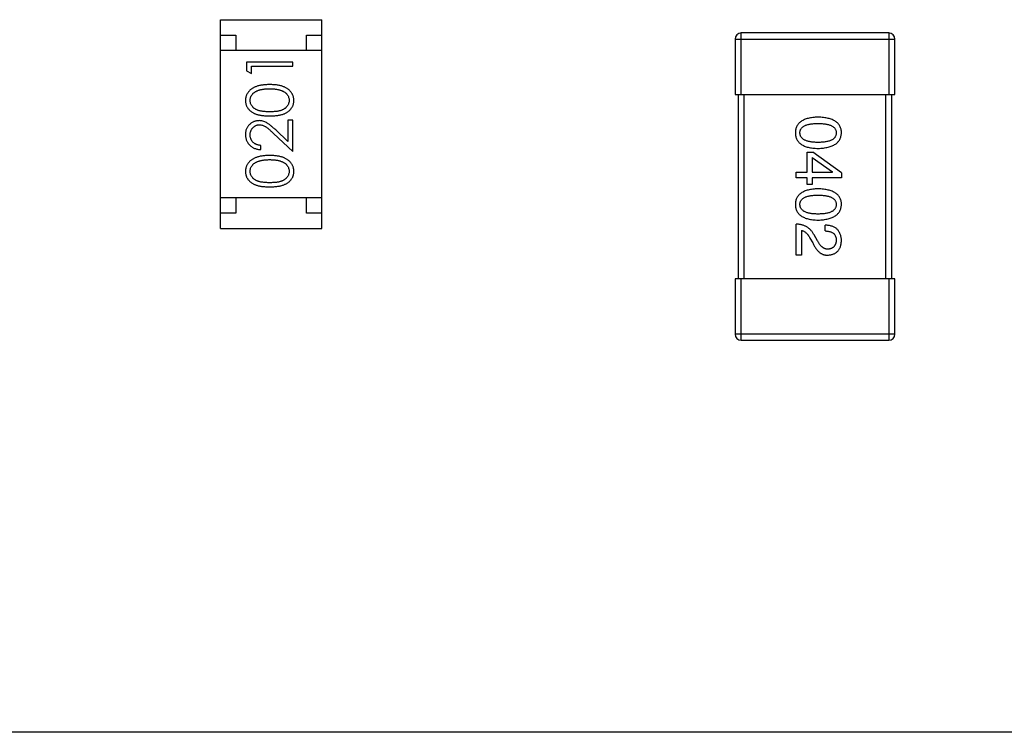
# Model space of a CAD drawing. Header units: millimetres. Extents: x 42 to 554, y 166 to 335.
# Tile 80 of 256: x 404.82 to 408.03, y 240.5 to 242.82. Entities that reach past the tile are written whole.
import ezdxf

# ---------------------------------------------------------------- set-up
doc = ezdxf.new("R2010")
doc.units = ezdxf.units.MM
doc.header["$LTSCALE"] = 30.734
doc.layers.get('0').update_dxf_attribs({"linetype": 'CONTINUOUS'})

msp = doc.modelspace()

# ---------------------------------------------------------------- linework, layer by layer
at = {"linetype": 'Continuous'}
for p, q in [((405.4746, 242.1443), (405.4746, 242.8243)), ((405.4746, 242.8243), (405.8046, 242.8243)), ((405.8046, 242.1443), (405.8046, 242.8243)), ((405.4746, 242.7743), (405.5246, 242.7743)), ((405.5246, 242.7743), (405.5246, 242.7243)), ((405.7546, 242.7243), (405.7546, 242.7743)), ((405.7546, 242.7743), (405.8046, 242.7743)), ((407.1489, 242.7611), (407.1489, 242.5811)), ((407.1489, 242.7611), (407.6689, 242.7611)), ((407.1689, 242.5811), (407.1689, 242.7811)), ((407.6489, 242.7811), (407.1689, 242.7811)), ((407.6489, 242.7811), (407.6489, 242.5811)), ((407.6689, 242.5811), (407.6689, 242.7611)), ((405.8046, 242.7243), (405.4746, 242.7243)), ((405.5593, 242.6861), (405.5593, 242.6583)), ((405.7093, 242.6861), (405.5593, 242.6861)), ((405.5593, 242.6583), (405.5747, 242.6495)), ((405.5747, 242.6495), (405.5747, 242.6726)), ((405.5747, 242.6726), (405.7093, 242.6726)), ((405.7093, 242.6726), (405.7093, 242.6861)), ((407.1489, 242.5811), (407.6689, 242.5811)), ((407.1589, 242.5811), (407.1589, 241.9811)), ((407.1789, 241.9811), (407.1789, 242.5811)), ((407.6389, 242.5811), (407.6389, 241.9811)), ((407.6589, 241.9811), (407.6589, 242.5811)), ((405.6939, 242.4976), (405.6939, 242.4278)), ((405.7093, 242.4976), (405.6939, 242.4976)), ((405.7093, 242.3957), (405.7093, 242.4976)), ((405.6472, 242.4539), (405.7093, 242.3957)), ((405.6939, 242.4278), (405.6539, 242.4653)), ((405.6055, 242.4015), (405.6055, 242.4149)), ((407.3837, 242.328), (407.3837, 242.3927)), ((407.3837, 242.3927), (407.4017, 242.3927)), ((407.3993, 242.3755), (407.3993, 242.328)), ((407.3993, 242.3755), (407.4665, 242.3288)), ((407.4952, 242.3255), (407.4017, 242.3927)), ((407.3476, 242.3099), (407.3476, 242.328)), ((407.3476, 242.328), (407.3837, 242.328)), ((407.3837, 242.3099), (407.3476, 242.3099)), ((407.3837, 242.2878), (407.3837, 242.3099)), ((407.3993, 242.328), (407.4665, 242.328)), ((407.3993, 242.3099), (407.3993, 242.2878)), ((407.4952, 242.3099), (407.3993, 242.3099)), ((407.4665, 242.328), (407.4665, 242.3288)), ((407.4952, 242.3255), (407.4952, 242.3099)), ((407.3993, 242.2878), (407.3837, 242.2878)), ((405.8046, 242.2443), (405.4746, 242.2443)), ((405.5246, 242.2443), (405.5246, 242.1943)), ((405.7546, 242.1943), (405.7546, 242.2443)), ((405.5246, 242.1943), (405.4746, 242.1943)), ((405.8046, 242.1943), (405.7546, 242.1943)), ((407.3476, 242.0579), (407.3476, 242.1588)), ((407.4419, 242.1366), (407.4419, 242.1555)), ((405.4746, 242.1443), (405.8046, 242.1443)), ((407.3649, 242.1383), (407.3649, 242.0579)), ((407.3927, 242.1137), (407.4017, 242.0981)), ((407.4173, 242.1047), (407.4058, 242.1243)), ((407.3649, 242.0579), (407.3476, 242.0579)), ((407.1489, 241.9811), (407.1489, 241.8011)), ((407.6689, 241.9811), (407.1489, 241.9811)), ((407.1689, 241.7811), (407.1689, 241.9811)), ((407.6489, 241.9811), (407.6489, 241.7811)), ((407.6689, 241.8011), (407.6689, 241.9811)), ((407.6689, 241.8011), (407.1489, 241.8011)), ((407.1689, 241.7811), (407.6489, 241.7811)), ((413.2755, 240.505), (403.2755, 240.505))]:
    msp.add_line(p, q, dxfattribs=at)
for centre, start, end in [((407.1689, 242.7611), 90, 180), ((407.6489, 242.7611), 0, 90), ((407.1689, 241.8011), 180, 270), ((407.6489, 241.8011), 270, 0)]:
    msp.add_arc(centre, 0.02, start, end, dxfattribs=at)
for points, knots in [([(405.6344, 242.613), (405.6321, 242.613), (405.6276, 242.6129), (405.621, 242.6126), (405.6148, 242.6121), (405.609, 242.6113), (405.6035, 242.6104), (405.5984, 242.6092), (405.5936, 242.6078), (405.5892, 242.6062), (405.5851, 242.6044), (405.5813, 242.6025), (405.5777, 242.6004), (405.5744, 242.5981), (405.5714, 242.5957), (405.5686, 242.5931), (405.5661, 242.5904), (405.5639, 242.5875), (405.5619, 242.5846), (405.5602, 242.5815), (405.5587, 242.5783), (405.5575, 242.5751), (405.5566, 242.5717), (405.5559, 242.5683), (405.5555, 242.5648), (405.5555, 242.5624), (405.5555, 242.5612)], [0, 0, 0, 0, 0.065278, 0.127205, 0.186168, 0.241675, 0.294115, 0.343609, 0.390387, 0.434463, 0.476646, 0.517002, 0.555936, 0.593716, 0.630057, 0.665601, 0.700745, 0.734917, 0.768681, 0.802087, 0.834849, 0.867433, 0.900138, 0.932806, 0.966212, 1, 1, 1, 1]), ([(405.5708, 242.5617), (405.5709, 242.5633), (405.5711, 242.5666), (405.5723, 242.5714), (405.5745, 242.5761), (405.5768, 242.5799), (405.5791, 242.5827), (405.5811, 242.5848), (405.5833, 242.5867), (405.5858, 242.5885), (405.5885, 242.5902), (405.5915, 242.5918), (405.5947, 242.5932), (405.5981, 242.5945), (405.6018, 242.5957), (405.6057, 242.5968), (405.6098, 242.5976), (405.6142, 242.5983), (405.6189, 242.5988), (405.6238, 242.5993), (405.629, 242.5995), (405.6325, 242.5995), (405.6343, 242.5995)], [0, 0, 0, 0, 0.059689, 0.119507, 0.181075, 0.246162, 0.279894, 0.314468, 0.350403, 0.387474, 0.426147, 0.466624, 0.508745, 0.553328, 0.600058, 0.649177, 0.700552, 0.754894, 0.811825, 0.871514, 0.934319, 1, 1, 1, 1]), ([(405.6343, 242.5995), (405.6361, 242.5995), (405.6397, 242.5995), (405.6449, 242.5992), (405.6499, 242.5988), (405.6547, 242.5982), (405.6593, 242.5973), (405.6637, 242.5964), (405.668, 242.5952), (405.6707, 242.5943), (405.672, 242.5939)], [0, 0, 0, 0, 0.141157, 0.277773, 0.409244, 0.535676, 0.657497, 0.775458, 0.889412, 1, 1, 1, 1]), ([(405.7132, 242.5612), (405.7131, 242.5624), (405.7131, 242.5648), (405.7127, 242.5683), (405.712, 242.5717), (405.7111, 242.5751), (405.7098, 242.5783), (405.7084, 242.5815), (405.7067, 242.5846), (405.7047, 242.5876), (405.7024, 242.5905), (405.6999, 242.5933), (405.6971, 242.5959), (405.6941, 242.5983), (405.6908, 242.6005), (405.6872, 242.6026), (405.6834, 242.6045), (405.6793, 242.6063), (405.675, 242.6079), (405.6702, 242.6092), (405.6651, 242.6104), (405.6597, 242.6114), (405.6538, 242.6121), (405.6477, 242.6126), (405.6411, 242.6129), (405.6367, 242.613), (405.6344, 242.613)], [0, 0, 0, 0, 0.033824, 0.067298, 0.10028, 0.133019, 0.165736, 0.198792, 0.232372, 0.266409, 0.301016, 0.336196, 0.371972, 0.408574, 0.446394, 0.485225, 0.525372, 0.567224, 0.611081, 0.65775, 0.70702, 0.759235, 0.814484, 0.873227, 0.934937, 1, 1, 1, 1]), ([(405.672, 242.5939), (405.6731, 242.5935), (405.6751, 242.5927), (405.678, 242.5914), (405.6808, 242.5899), (405.6833, 242.5883), (405.6856, 242.5866), (405.6877, 242.5847), (405.6897, 242.5827), (405.6919, 242.5799), (405.6943, 242.5762), (405.6962, 242.5715), (405.6976, 242.5667), (405.6977, 242.5633), (405.6978, 242.5617)], [0, 0, 0, 0, 0.075949, 0.148549, 0.218996, 0.286119, 0.351826, 0.416074, 0.478265, 0.540325, 0.660405, 0.774606, 0.887187, 1, 1, 1, 1]), ([(405.5555, 242.5612), (405.5555, 242.56), (405.5555, 242.5577), (405.5559, 242.5543), (405.5566, 242.5509), (405.5575, 242.5476), (405.5587, 242.5444), (405.5602, 242.5413), (405.5619, 242.5382), (405.5638, 242.5353), (405.566, 242.5325), (405.5685, 242.5298), (405.5712, 242.5273), (405.5742, 242.525), (405.5774, 242.5229), (405.5808, 242.5208), (405.5845, 242.519), (405.5885, 242.5173), (405.5928, 242.5159), (405.5975, 242.5146), (405.6026, 242.5135), (405.6081, 242.5126), (405.6141, 242.5119), (405.6205, 242.5114), (405.6273, 242.5111), (405.632, 242.5111), (405.6344, 242.5111)], [0, 0, 0, 0, 0.033742, 0.066533, 0.099153, 0.13154, 0.164087, 0.196563, 0.229707, 0.263315, 0.297504, 0.331686, 0.366482, 0.4021, 0.438958, 0.476748, 0.515985, 0.556589, 0.599519, 0.645765, 0.695487, 0.748721, 0.805687, 0.866754, 0.931405, 1, 1, 1, 1]), ([(405.6343, 242.5245), (405.6323, 242.5245), (405.6284, 242.5245), (405.6227, 242.5248), (405.6174, 242.5251), (405.6125, 242.5257), (405.608, 242.5263), (405.6039, 242.5271), (405.6001, 242.528), (405.5967, 242.5291), (405.5936, 242.5303), (405.5907, 242.5317), (405.588, 242.5332), (405.5855, 242.5348), (405.5832, 242.5366), (405.581, 242.5385), (405.5791, 242.5405), (405.5768, 242.5433), (405.5745, 242.5471), (405.5723, 242.5518), (405.5711, 242.5567), (405.5709, 242.56), (405.5708, 242.5617)], [0, 0, 0, 0, 0.073302, 0.142286, 0.206253, 0.266017, 0.321612, 0.372532, 0.419497, 0.462398, 0.502825, 0.541489, 0.579034, 0.615143, 0.650298, 0.684912, 0.718701, 0.752189, 0.817245, 0.879117, 0.939613, 1, 1, 1, 1]), ([(405.6978, 242.5617), (405.6977, 242.56), (405.6975, 242.5567), (405.6962, 242.5518), (405.6941, 242.5471), (405.6918, 242.5433), (405.6895, 242.5405), (405.6875, 242.5384), (405.6854, 242.5365), (405.6831, 242.5348), (405.6806, 242.5331), (405.6779, 242.5317), (405.675, 242.5303), (405.6718, 242.5291), (405.6684, 242.528), (405.6647, 242.5271), (405.6605, 242.5263), (405.656, 242.5256), (405.6511, 242.5252), (405.6459, 242.5248), (405.6402, 242.5245), (405.6363, 242.5245), (405.6343, 242.5245)], [0, 0, 0, 0, 0.060034, 0.120278, 0.182348, 0.247919, 0.281641, 0.315701, 0.350322, 0.385703, 0.421819, 0.459196, 0.497866, 0.538301, 0.58121, 0.628183, 0.679403, 0.734699, 0.794074, 0.858416, 0.927049, 1, 1, 1, 1]), ([(405.6344, 242.5111), (405.6368, 242.5111), (405.6414, 242.5111), (405.6482, 242.5114), (405.6545, 242.5119), (405.6605, 242.5126), (405.666, 242.5135), (405.6711, 242.5146), (405.6759, 242.5159), (405.6802, 242.5174), (405.6842, 242.5191), (405.6879, 242.521), (405.6914, 242.523), (405.6946, 242.5252), (405.6976, 242.5275), (405.7003, 242.5299), (405.7027, 242.5326), (405.7049, 242.5354), (405.7068, 242.5383), (405.7085, 242.5413), (405.71, 242.5444), (405.7111, 242.5476), (405.712, 242.5509), (405.7127, 242.5543), (405.7131, 242.5577), (405.7131, 242.56), (405.7132, 242.5612)], [0, 0, 0, 0, 0.068113, 0.132564, 0.193427, 0.250218, 0.303569, 0.353576, 0.400235, 0.443586, 0.484619, 0.524292, 0.56238, 0.599049, 0.63494, 0.669782, 0.704009, 0.737842, 0.771098, 0.803896, 0.836415, 0.868639, 0.900715, 0.933378, 0.966213, 1, 1, 1, 1]), ([(407.419, 242.5069), (407.416, 242.5068), (407.4103, 242.5066), (407.402, 242.5058), (407.3943, 242.5047), (407.3871, 242.5032), (407.3805, 242.5013), (407.3745, 242.4991), (407.369, 242.4965), (407.3641, 242.4934), (407.3597, 242.4901), (407.3559, 242.4863), (407.3526, 242.4822), (407.35, 242.4777), (407.3479, 242.4728), (407.3464, 242.4675), (407.3455, 242.4619), (407.3453, 242.458), (407.3452, 242.456)], [0, 0, 0, 0, 0.087693, 0.170223, 0.247496, 0.319826, 0.387768, 0.451403, 0.511459, 0.568358, 0.622671, 0.675251, 0.726739, 0.778422, 0.830759, 0.884394, 0.940865, 1, 1, 1, 1]), ([(407.4952, 242.456), (407.4951, 242.458), (407.4949, 242.4619), (407.494, 242.4675), (407.4923, 242.4728), (407.4902, 242.4777), (407.4875, 242.4822), (407.4841, 242.4863), (407.4802, 242.4901), (407.4757, 242.4935), (407.4706, 242.4965), (407.4649, 242.4991), (407.4587, 242.5013), (407.4519, 242.5032), (407.4445, 242.5047), (407.4365, 242.5058), (407.4279, 242.5066), (407.422, 242.5068), (407.419, 242.5069)], [0, 0, 0, 0, 0.057911, 0.113262, 0.165956, 0.217443, 0.268511, 0.319665, 0.372, 0.426129, 0.483365, 0.543779, 0.607756, 0.676562, 0.749704, 0.827713, 0.911177, 1, 1, 1, 1]), ([(405.6001, 242.4957), (405.5986, 242.4956), (405.5957, 242.4956), (405.5913, 242.495), (405.5872, 242.494), (405.5832, 242.4926), (405.5793, 242.4908), (405.5756, 242.4887), (405.5721, 242.4861), (405.5687, 242.4832), (405.5656, 242.48), (405.5629, 242.4764), (405.5606, 242.4727), (405.5587, 242.4687), (405.5572, 242.4645), (405.5562, 242.46), (405.5556, 242.4553), (405.5555, 242.452), (405.5555, 242.4504)], [0, 0, 0, 0, 0.06271, 0.123347, 0.183401, 0.242828, 0.302097, 0.36242, 0.423725, 0.487032, 0.550491, 0.612709, 0.674265, 0.73617, 0.799211, 0.863483, 0.930525, 1, 1, 1, 1]), ([(405.5708, 242.4497), (405.5709, 242.4508), (405.5709, 242.453), (405.5714, 242.4562), (405.5721, 242.4593), (405.5731, 242.4623), (405.5743, 242.4651), (405.5759, 242.4679), (405.5777, 242.4704), (405.5798, 242.4728), (405.5821, 242.475), (405.5845, 242.4769), (405.587, 242.4786), (405.5896, 242.4799), (405.5924, 242.481), (405.5953, 242.4817), (405.5982, 242.4821), (405.6002, 242.4822), (405.6013, 242.4822)], [0, 0, 0, 0, 0.068027, 0.133505, 0.19695, 0.26027, 0.322741, 0.384982, 0.448465, 0.513424, 0.578224, 0.640011, 0.700094, 0.760067, 0.819012, 0.877878, 0.938035, 1, 1, 1, 1]), ([(405.6539, 242.4653), (405.6523, 242.4668), (405.6494, 242.4695), (405.645, 242.4735), (405.6409, 242.4771), (405.637, 242.4802), (405.6334, 242.4831), (405.63, 242.4856), (405.6268, 242.4877), (405.623, 242.49), (405.6183, 242.4923), (405.6124, 242.4942), (405.6063, 242.4955), (405.6021, 242.4956), (405.6001, 242.4957)], [0, 0, 0, 0, 0.09953, 0.192079, 0.277712, 0.357454, 0.429648, 0.495771, 0.555538, 0.608657, 0.707578, 0.804328, 0.901298, 1, 1, 1, 1]), ([(405.6013, 242.4822), (405.6029, 242.4822), (405.6061, 242.482), (405.6109, 242.481), (405.6156, 242.4793), (405.6194, 242.4773), (405.6225, 242.4753), (405.6252, 242.4734), (405.6281, 242.471), (405.6314, 242.4684), (405.6349, 242.4653), (405.6388, 242.4618), (405.6429, 242.458), (405.6458, 242.4553), (405.6472, 242.4539)], [0, 0, 0, 0, 0.088014, 0.174976, 0.2638, 0.355443, 0.406413, 0.465519, 0.533076, 0.609353, 0.693899, 0.787171, 0.889197, 1, 1, 1, 1]), ([(407.3599, 242.456), (407.36, 242.4573), (407.3601, 242.4597), (407.3608, 242.4631), (407.3619, 242.4664), (407.3636, 242.4694), (407.3657, 242.4721), (407.3682, 242.4746), (407.3713, 242.4769), (407.3748, 242.4789), (407.3787, 242.4807), (407.3831, 242.4822), (407.388, 242.4834), (407.3933, 242.4846), (407.399, 242.4854), (407.4053, 242.4859), (407.412, 242.4863), (407.4166, 242.4863), (407.419, 242.4864)], [0, 0, 0, 0, 0.049766, 0.097012, 0.143225, 0.188786, 0.235079, 0.282962, 0.333687, 0.387747, 0.445963, 0.508657, 0.576545, 0.649868, 0.72822, 0.812712, 0.903543, 1, 1, 1, 1]), ([(407.419, 242.4864), (407.4213, 242.4863), (407.426, 242.4863), (407.4326, 242.4859), (407.4389, 242.4854), (407.4447, 242.4846), (407.45, 242.4834), (407.4548, 242.4822), (407.4592, 242.4807), (407.4632, 242.4789), (407.4666, 242.4769), (407.4697, 242.4746), (407.4722, 242.4721), (407.4744, 242.4694), (407.476, 242.4664), (407.4772, 242.4631), (407.4778, 242.4597), (407.4779, 242.4573), (407.478, 242.456)], [0, 0, 0, 0, 0.096452, 0.187278, 0.271765, 0.350519, 0.423437, 0.491321, 0.554011, 0.612224, 0.666281, 0.717003, 0.764884, 0.811423, 0.856783, 0.902993, 0.950236, 1, 1, 1, 1]), ([(405.5555, 242.4504), (405.5555, 242.4487), (405.5556, 242.4454), (405.5562, 242.4406), (405.5574, 242.436), (405.5589, 242.4315), (405.5609, 242.4273), (405.5633, 242.4233), (405.5662, 242.4195), (405.5695, 242.4159), (405.5731, 242.4126), (405.577, 242.4098), (405.5811, 242.4073), (405.5855, 242.4053), (405.5902, 242.4037), (405.5951, 242.4025), (405.6002, 242.4017), (405.6037, 242.4015), (405.6055, 242.4015)], [0, 0, 0, 0, 0.06445, 0.126725, 0.187421, 0.247417, 0.306749, 0.366595, 0.427749, 0.490235, 0.553031, 0.614805, 0.676505, 0.738096, 0.801021, 0.864897, 0.931209, 1, 1, 1, 1]), ([(405.6055, 242.4149), (405.6041, 242.415), (405.6015, 242.4153), (405.5978, 242.416), (405.5942, 242.417), (405.5909, 242.4182), (405.5878, 242.4197), (405.5849, 242.4215), (405.5823, 242.4235), (405.5799, 242.4257), (405.5778, 242.4282), (405.5759, 242.4308), (405.5743, 242.4336), (405.5731, 242.4365), (405.5721, 242.4396), (405.5714, 242.4428), (405.5709, 242.4462), (405.5709, 242.4485), (405.5708, 242.4497)], [0, 0, 0, 0, 0.073648, 0.143686, 0.210962, 0.275557, 0.338064, 0.399311, 0.4594, 0.51934, 0.579024, 0.637809, 0.695959, 0.754122, 0.813113, 0.873453, 0.935561, 1, 1, 1, 1]), ([(407.3452, 242.456), (407.3453, 242.454), (407.3455, 242.4502), (407.3464, 242.4445), (407.3479, 242.4393), (407.35, 242.4344), (407.3526, 242.4299), (407.3559, 242.4257), (407.3597, 242.422), (407.364, 242.4186), (407.369, 242.4156), (407.3745, 242.413), (407.3805, 242.4108), (407.3871, 242.4089), (407.3943, 242.4074), (407.402, 242.4063), (407.4103, 242.4055), (407.416, 242.4053), (407.419, 242.4052)], [0, 0, 0, 0, 0.059134, 0.115603, 0.169236, 0.221572, 0.273254, 0.32474, 0.377319, 0.431815, 0.488555, 0.548609, 0.612242, 0.680182, 0.75251, 0.829782, 0.91231, 1, 1, 1, 1]), ([(407.419, 242.4249), (407.4166, 242.4249), (407.412, 242.425), (407.4054, 242.4253), (407.3993, 242.4259), (407.3936, 242.4268), (407.3883, 242.4278), (407.3835, 242.4292), (407.3791, 242.4307), (407.3751, 242.4326), (407.3717, 242.4346), (407.3686, 242.437), (407.366, 242.4395), (407.3639, 242.4424), (407.3622, 242.4454), (407.3609, 242.4487), (407.3602, 242.4523), (407.36, 242.4548), (407.3599, 242.456)], [0, 0, 0, 0, 0.094834, 0.184067, 0.267029, 0.344713, 0.417334, 0.484367, 0.546941, 0.604717, 0.65953, 0.710539, 0.759381, 0.806382, 0.853027, 0.900623, 0.949121, 1, 1, 1, 1]), ([(407.419, 242.4052), (407.422, 242.4053), (407.4278, 242.4056), (407.4363, 242.4065), (407.4442, 242.4077), (407.4516, 242.4092), (407.4583, 242.4111), (407.4646, 242.4134), (407.4702, 242.416), (407.4753, 242.419), (407.4798, 242.4224), (407.4838, 242.4261), (407.4871, 242.4302), (407.4899, 242.4347), (407.4921, 242.4395), (407.4938, 242.4447), (407.4948, 242.4502), (407.4951, 242.4541), (407.4952, 242.456)], [0, 0, 0, 0, 0.088475, 0.171606, 0.249595, 0.322626, 0.391327, 0.455765, 0.516374, 0.573675, 0.628522, 0.681161, 0.732559, 0.783563, 0.83504, 0.887639, 0.942585, 1, 1, 1, 1]), ([(407.478, 242.456), (407.4779, 242.4548), (407.4778, 242.4523), (407.4772, 242.4487), (407.476, 242.4454), (407.4744, 242.4423), (407.4722, 242.4395), (407.4697, 242.4369), (407.4666, 242.4347), (407.4632, 242.4325), (407.4592, 242.4307), (407.4548, 242.4292), (407.45, 242.4278), (407.4447, 242.4267), (407.4389, 242.4259), (407.4326, 242.4253), (407.426, 242.425), (407.4213, 242.4249), (407.419, 242.4249)], [0, 0, 0, 0, 0.050604, 0.098688, 0.145699, 0.191791, 0.238625, 0.286717, 0.337546, 0.391814, 0.449755, 0.512106, 0.579685, 0.652048, 0.730262, 0.814146, 0.904281, 1, 1, 1, 1]), ([(405.6344, 242.3822), (405.6321, 242.3822), (405.6276, 242.3821), (405.621, 242.3819), (405.6148, 242.3813), (405.609, 242.3806), (405.6035, 242.3796), (405.5984, 242.3785), (405.5936, 242.377), (405.5892, 242.3755), (405.5851, 242.3736), (405.5813, 242.3717), (405.5777, 242.3696), (405.5744, 242.3674), (405.5714, 242.3649), (405.5686, 242.3624), (405.5661, 242.3597), (405.5639, 242.3568), (405.5619, 242.3538), (405.5602, 242.3507), (405.5587, 242.3475), (405.5575, 242.3443), (405.5566, 242.341), (405.5559, 242.3375), (405.5555, 242.334), (405.5555, 242.3316), (405.5555, 242.3305)], [0, 0, 0, 0, 0.065278, 0.127205, 0.186168, 0.241675, 0.294115, 0.343609, 0.390387, 0.434463, 0.476646, 0.517002, 0.555936, 0.593716, 0.630057, 0.665601, 0.700745, 0.734917, 0.768681, 0.802087, 0.834849, 0.867433, 0.900138, 0.932806, 0.966212, 1, 1, 1, 1]), ([(405.7132, 242.3305), (405.7131, 242.3316), (405.7131, 242.334), (405.7127, 242.3375), (405.712, 242.341), (405.7111, 242.3443), (405.7098, 242.3476), (405.7084, 242.3508), (405.7067, 242.3539), (405.7047, 242.3569), (405.7024, 242.3598), (405.6999, 242.3625), (405.6971, 242.3651), (405.6941, 242.3675), (405.6908, 242.3698), (405.6872, 242.3718), (405.6834, 242.3738), (405.6793, 242.3755), (405.675, 242.3772), (405.6702, 242.3785), (405.6651, 242.3796), (405.6597, 242.3806), (405.6538, 242.3813), (405.6477, 242.3819), (405.6411, 242.3821), (405.6367, 242.3822), (405.6344, 242.3822)], [0, 0, 0, 0, 0.033824, 0.067298, 0.10028, 0.133019, 0.165736, 0.198792, 0.232372, 0.266409, 0.301016, 0.336196, 0.371972, 0.408574, 0.446394, 0.485225, 0.525372, 0.567224, 0.611081, 0.65775, 0.70702, 0.759235, 0.814484, 0.873227, 0.934937, 1, 1, 1, 1]), ([(405.5708, 242.3309), (405.5709, 242.3325), (405.5711, 242.3358), (405.5723, 242.3407), (405.5745, 242.3453), (405.5768, 242.3491), (405.5791, 242.352), (405.5811, 242.354), (405.5833, 242.356), (405.5858, 242.3578), (405.5885, 242.3594), (405.5915, 242.361), (405.5947, 242.3625), (405.5981, 242.3638), (405.6018, 242.3649), (405.6057, 242.366), (405.6098, 242.3668), (405.6142, 242.3676), (405.6189, 242.3681), (405.6238, 242.3685), (405.629, 242.3687), (405.6325, 242.3687), (405.6343, 242.3688)], [0, 0, 0, 0, 0.059689, 0.119507, 0.181075, 0.246162, 0.279894, 0.314468, 0.350403, 0.387474, 0.426147, 0.466624, 0.508745, 0.553328, 0.600058, 0.649177, 0.700552, 0.754894, 0.811825, 0.871514, 0.934319, 1, 1, 1, 1]), ([(405.6343, 242.3688), (405.6361, 242.3687), (405.6397, 242.3687), (405.6449, 242.3684), (405.6499, 242.368), (405.6547, 242.3674), (405.6593, 242.3666), (405.6637, 242.3656), (405.668, 242.3645), (405.6707, 242.3635), (405.672, 242.3631)], [0, 0, 0, 0, 0.141157, 0.277773, 0.409244, 0.535676, 0.657497, 0.775458, 0.889412, 1, 1, 1, 1]), ([(405.672, 242.3631), (405.6731, 242.3627), (405.6751, 242.3619), (405.678, 242.3606), (405.6808, 242.3591), (405.6833, 242.3575), (405.6856, 242.3558), (405.6877, 242.3539), (405.6897, 242.3519), (405.6919, 242.3491), (405.6943, 242.3454), (405.6962, 242.3407), (405.6976, 242.3359), (405.6977, 242.3326), (405.6978, 242.3309)], [0, 0, 0, 0, 0.075949, 0.148549, 0.218996, 0.286119, 0.351826, 0.416074, 0.478265, 0.540325, 0.660405, 0.774606, 0.887187, 1, 1, 1, 1]), ([(405.5555, 242.3305), (405.5555, 242.3293), (405.5555, 242.3269), (405.5559, 242.3235), (405.5566, 242.3201), (405.5575, 242.3168), (405.5587, 242.3136), (405.5602, 242.3105), (405.5619, 242.3075), (405.5638, 242.3045), (405.566, 242.3017), (405.5685, 242.299), (405.5712, 242.2966), (405.5742, 242.2942), (405.5774, 242.2921), (405.5808, 242.2901), (405.5845, 242.2882), (405.5885, 242.2866), (405.5928, 242.2851), (405.5975, 242.2838), (405.6026, 242.2827), (405.6081, 242.2818), (405.6141, 242.2812), (405.6205, 242.2806), (405.6273, 242.2803), (405.632, 242.2803), (405.6344, 242.2803)], [0, 0, 0, 0, 0.033742, 0.066533, 0.099153, 0.13154, 0.164087, 0.196563, 0.229707, 0.263315, 0.297504, 0.331686, 0.366482, 0.4021, 0.438958, 0.476748, 0.515985, 0.556589, 0.599519, 0.645765, 0.695487, 0.748721, 0.805687, 0.866754, 0.931405, 1, 1, 1, 1]), ([(405.6343, 242.2938), (405.6323, 242.2938), (405.6284, 242.2938), (405.6227, 242.294), (405.6174, 242.2944), (405.6125, 242.2949), (405.608, 242.2955), (405.6039, 242.2963), (405.6001, 242.2972), (405.5967, 242.2983), (405.5936, 242.2996), (405.5907, 242.3009), (405.588, 242.3024), (405.5855, 242.3041), (405.5832, 242.3058), (405.581, 242.3077), (405.5791, 242.3097), (405.5768, 242.3126), (405.5745, 242.3163), (405.5723, 242.321), (405.5711, 242.3259), (405.5709, 242.3292), (405.5708, 242.3309)], [0, 0, 0, 0, 0.073302, 0.142286, 0.206253, 0.266017, 0.321612, 0.372532, 0.419497, 0.462398, 0.502825, 0.541489, 0.579034, 0.615143, 0.650298, 0.684912, 0.718701, 0.752189, 0.817245, 0.879117, 0.939613, 1, 1, 1, 1]), ([(405.6978, 242.3309), (405.6977, 242.3293), (405.6975, 242.3259), (405.6962, 242.3211), (405.6941, 242.3163), (405.6918, 242.3126), (405.6895, 242.3097), (405.6875, 242.3077), (405.6854, 242.3058), (405.6831, 242.304), (405.6806, 242.3024), (405.6779, 242.3009), (405.675, 242.2995), (405.6718, 242.2983), (405.6684, 242.2972), (405.6647, 242.2963), (405.6605, 242.2955), (405.656, 242.2948), (405.6511, 242.2944), (405.6459, 242.294), (405.6402, 242.2938), (405.6363, 242.2938), (405.6343, 242.2938)], [0, 0, 0, 0, 0.060034, 0.120278, 0.182348, 0.247919, 0.281641, 0.315701, 0.350322, 0.385703, 0.421819, 0.459196, 0.497866, 0.538301, 0.58121, 0.628183, 0.679403, 0.734699, 0.794074, 0.858416, 0.927049, 1, 1, 1, 1]), ([(405.6344, 242.2803), (405.6368, 242.2803), (405.6414, 242.2803), (405.6482, 242.2807), (405.6545, 242.2811), (405.6605, 242.2819), (405.666, 242.2828), (405.6711, 242.2838), (405.6759, 242.2852), (405.6802, 242.2867), (405.6842, 242.2884), (405.6879, 242.2902), (405.6914, 242.2922), (405.6946, 242.2944), (405.6976, 242.2967), (405.7003, 242.2992), (405.7027, 242.3018), (405.7049, 242.3046), (405.7068, 242.3076), (405.7085, 242.3106), (405.71, 242.3137), (405.7111, 242.3169), (405.712, 242.3201), (405.7127, 242.3235), (405.7131, 242.3269), (405.7131, 242.3293), (405.7132, 242.3305)], [0, 0, 0, 0, 0.068113, 0.132564, 0.193427, 0.250218, 0.303569, 0.353576, 0.400235, 0.443586, 0.484619, 0.524292, 0.56238, 0.599049, 0.63494, 0.669782, 0.704009, 0.737842, 0.771098, 0.803896, 0.836415, 0.868639, 0.900715, 0.933378, 0.966213, 1, 1, 1, 1]), ([(407.419, 242.2737), (407.416, 242.2736), (407.4103, 242.2734), (407.402, 242.2726), (407.3943, 242.2715), (407.3871, 242.27), (407.3805, 242.2682), (407.3745, 242.2659), (407.369, 242.2633), (407.3641, 242.2603), (407.3597, 242.257), (407.3559, 242.2532), (407.3526, 242.249), (407.35, 242.2445), (407.3479, 242.2396), (407.3464, 242.2344), (407.3455, 242.2288), (407.3453, 242.2249), (407.3452, 242.2229)], [0, 0, 0, 0, 0.087693, 0.170223, 0.247496, 0.319826, 0.387768, 0.451403, 0.511459, 0.568358, 0.622671, 0.675251, 0.726739, 0.778422, 0.830759, 0.884394, 0.940865, 1, 1, 1, 1]), ([(407.4952, 242.2229), (407.4951, 242.2249), (407.4949, 242.2288), (407.494, 242.2344), (407.4923, 242.2396), (407.4902, 242.2445), (407.4875, 242.2491), (407.4841, 242.2532), (407.4802, 242.257), (407.4757, 242.2603), (407.4706, 242.2633), (407.4649, 242.2659), (407.4587, 242.2682), (407.4519, 242.27), (407.4445, 242.2715), (407.4365, 242.2726), (407.4279, 242.2734), (407.422, 242.2736), (407.419, 242.2737)], [0, 0, 0, 0, 0.057911, 0.113262, 0.165956, 0.217443, 0.268511, 0.319665, 0.372, 0.426129, 0.483365, 0.543779, 0.607756, 0.676562, 0.749704, 0.827713, 0.911177, 1, 1, 1, 1]), ([(407.3599, 242.2229), (407.36, 242.2241), (407.3601, 242.2265), (407.3608, 242.23), (407.3619, 242.2332), (407.3636, 242.2362), (407.3657, 242.239), (407.3682, 242.2415), (407.3713, 242.2437), (407.3748, 242.2457), (407.3787, 242.2475), (407.3831, 242.2491), (407.388, 242.2503), (407.3933, 242.2514), (407.399, 242.2522), (407.4053, 242.2528), (407.412, 242.2531), (407.4166, 242.2532), (407.419, 242.2532)], [0, 0, 0, 0, 0.049766, 0.097012, 0.143225, 0.188786, 0.235079, 0.282962, 0.333687, 0.387747, 0.445963, 0.508657, 0.576545, 0.649868, 0.72822, 0.812712, 0.903543, 1, 1, 1, 1]), ([(407.419, 242.2532), (407.4213, 242.2532), (407.426, 242.2531), (407.4326, 242.2528), (407.4389, 242.2522), (407.4447, 242.2514), (407.45, 242.2503), (407.4548, 242.2491), (407.4592, 242.2475), (407.4632, 242.2457), (407.4666, 242.2437), (407.4697, 242.2415), (407.4722, 242.239), (407.4744, 242.2362), (407.476, 242.2332), (407.4772, 242.23), (407.4778, 242.2265), (407.4779, 242.2241), (407.478, 242.2229)], [0, 0, 0, 0, 0.096452, 0.187278, 0.271765, 0.350519, 0.423437, 0.491321, 0.554011, 0.612224, 0.666281, 0.717003, 0.764884, 0.811423, 0.856783, 0.902993, 0.950236, 1, 1, 1, 1]), ([(407.3452, 242.2229), (407.3453, 242.2209), (407.3455, 242.217), (407.3464, 242.2114), (407.3479, 242.2061), (407.35, 242.2012), (407.3526, 242.1967), (407.3559, 242.1926), (407.3597, 242.1888), (407.364, 242.1854), (407.369, 242.1825), (407.3745, 242.1799), (407.3805, 242.1776), (407.3871, 242.1757), (407.3943, 242.1742), (407.402, 242.1731), (407.4103, 242.1724), (407.416, 242.1722), (407.419, 242.1721)], [0, 0, 0, 0, 0.059134, 0.115603, 0.169236, 0.221572, 0.273254, 0.32474, 0.377319, 0.431815, 0.488555, 0.548609, 0.612242, 0.680182, 0.75251, 0.829782, 0.91231, 1, 1, 1, 1]), ([(407.419, 242.1917), (407.4166, 242.1918), (407.412, 242.1918), (407.4054, 242.1922), (407.3993, 242.1928), (407.3936, 242.1936), (407.3883, 242.1947), (407.3835, 242.196), (407.3791, 242.1976), (407.3751, 242.1994), (407.3717, 242.2015), (407.3686, 242.2038), (407.366, 242.2064), (407.3639, 242.2092), (407.3622, 242.2123), (407.3609, 242.2156), (407.3602, 242.2192), (407.36, 242.2216), (407.3599, 242.2229)], [0, 0, 0, 0, 0.094834, 0.184067, 0.267029, 0.344713, 0.417334, 0.484367, 0.546941, 0.604717, 0.65953, 0.710539, 0.759381, 0.806382, 0.853027, 0.900623, 0.949121, 1, 1, 1, 1]), ([(407.478, 242.2229), (407.4779, 242.2216), (407.4778, 242.2192), (407.4772, 242.2156), (407.476, 242.2123), (407.4744, 242.2092), (407.4722, 242.2064), (407.4697, 242.2038), (407.4666, 242.2015), (407.4632, 242.1994), (407.4592, 242.1976), (407.4548, 242.196), (407.45, 242.1947), (407.4447, 242.1936), (407.4389, 242.1928), (407.4326, 242.1922), (407.426, 242.1918), (407.4213, 242.1918), (407.419, 242.1917)], [0, 0, 0, 0, 0.050604, 0.098688, 0.145699, 0.191791, 0.238625, 0.286717, 0.337546, 0.391814, 0.449755, 0.512106, 0.579685, 0.652048, 0.730262, 0.814146, 0.904281, 1, 1, 1, 1]), ([(407.419, 242.1721), (407.422, 242.1722), (407.4278, 242.1725), (407.4363, 242.1733), (407.4442, 242.1745), (407.4516, 242.176), (407.4583, 242.1779), (407.4646, 242.1802), (407.4702, 242.1829), (407.4753, 242.1859), (407.4798, 242.1892), (407.4838, 242.193), (407.4871, 242.1971), (407.4899, 242.2015), (407.4921, 242.2064), (407.4938, 242.2115), (407.4948, 242.2171), (407.4951, 242.2209), (407.4952, 242.2229)], [0, 0, 0, 0, 0.088475, 0.171606, 0.249595, 0.322626, 0.391327, 0.455765, 0.516374, 0.573675, 0.628522, 0.681161, 0.732559, 0.783563, 0.83504, 0.887639, 0.942585, 1, 1, 1, 1]), ([(407.4058, 242.1243), (407.4051, 242.1257), (407.4036, 242.1284), (407.401, 242.1322), (407.3984, 242.1358), (407.3955, 242.1391), (407.3925, 242.1422), (407.3892, 242.1449), (407.3859, 242.1475), (407.3823, 242.1498), (407.3786, 242.1518), (407.3747, 242.1536), (407.3706, 242.1551), (407.3663, 242.1564), (407.3619, 242.1574), (407.3573, 242.1581), (407.3525, 242.1586), (407.3493, 242.1587), (407.3476, 242.1588)], [0, 0, 0, 0, 0.065828, 0.130094, 0.192451, 0.254037, 0.313974, 0.373757, 0.433048, 0.492243, 0.551902, 0.611758, 0.672678, 0.734814, 0.798569, 0.863693, 0.930488, 1, 1, 1, 1]), ([(407.4952, 242.1047), (407.4951, 242.1067), (407.4949, 242.1106), (407.4941, 242.1163), (407.4929, 242.1216), (407.4913, 242.1266), (407.4894, 242.1311), (407.487, 242.1353), (407.4843, 242.1391), (407.4811, 242.1424), (407.4775, 242.1454), (407.4736, 242.1481), (407.4693, 242.1503), (407.4645, 242.1521), (407.4594, 242.1535), (407.4539, 242.1546), (407.4481, 242.1553), (407.444, 242.1554), (407.4419, 242.1555)], [0, 0, 0, 0, 0.07282, 0.141057, 0.2062, 0.267672, 0.326735, 0.383519, 0.439188, 0.494454, 0.549628, 0.605958, 0.66397, 0.72402, 0.787502, 0.854127, 0.925065, 1, 1, 1, 1]), ([(407.3649, 242.1383), (407.3662, 242.138), (407.3688, 242.1375), (407.3725, 242.1359), (407.3762, 242.1337), (407.3797, 242.1309), (407.3832, 242.1275), (407.3865, 242.1235), (407.3897, 242.1188), (407.3917, 242.1154), (407.3927, 242.1137)], [0, 0, 0, 0, 0.103034, 0.208166, 0.318255, 0.434664, 0.559728, 0.695394, 0.841708, 1, 1, 1, 1]), ([(407.4419, 242.1366), (407.4434, 242.1366), (407.4462, 242.1365), (407.4503, 242.136), (407.4541, 242.1354), (407.4576, 242.1345), (407.4609, 242.1334), (407.4639, 242.1322), (407.4666, 242.1307), (407.469, 242.1289), (407.4711, 242.1269), (407.473, 242.1248), (407.4745, 242.1223), (407.4758, 242.1197), (407.4768, 242.1169), (407.4775, 242.1138), (407.4779, 242.1105), (407.4779, 242.1083), (407.478, 242.1071)], [0, 0, 0, 0, 0.082594, 0.15978, 0.232961, 0.301462, 0.365595, 0.426678, 0.484662, 0.540809, 0.595146, 0.648401, 0.702272, 0.757102, 0.813447, 0.872233, 0.934055, 1, 1, 1, 1]), ([(407.4017, 242.0981), (407.4025, 242.0964), (407.4041, 242.0931), (407.4066, 242.0884), (407.4091, 242.084), (407.4118, 242.08), (407.4146, 242.0762), (407.4174, 242.0729), (407.4204, 242.0698), (407.4234, 242.0672), (407.4265, 242.0648), (407.4297, 242.0628), (407.4331, 242.0611), (407.4364, 242.0598), (407.4399, 242.0588), (407.4435, 242.0582), (407.4472, 242.0578), (407.4497, 242.0579), (407.4509, 242.0579)], [0, 0, 0, 0, 0.082731, 0.161257, 0.236138, 0.307554, 0.375712, 0.440848, 0.502916, 0.562567, 0.619798, 0.675716, 0.73039, 0.78386, 0.837315, 0.890547, 0.944917, 1, 1, 1, 1]), ([(407.4517, 242.0776), (407.4509, 242.0776), (407.4493, 242.0775), (407.4469, 242.0776), (407.4445, 242.078), (407.4422, 242.0786), (407.4399, 242.0795), (407.4376, 242.0806), (407.4354, 242.082), (407.4333, 242.0836), (407.4311, 242.0854), (407.429, 242.0874), (407.427, 242.0897), (407.4249, 242.0922), (407.423, 242.095), (407.421, 242.098), (407.4191, 242.1012), (407.4179, 242.1035), (407.4173, 242.1047)], [0, 0, 0, 0, 0.052237, 0.103888, 0.155485, 0.207395, 0.259864, 0.31356, 0.369176, 0.4266, 0.486836, 0.550048, 0.61567, 0.685271, 0.75824, 0.834614, 0.915635, 1, 1, 1, 1]), ([(407.4509, 242.0579), (407.4526, 242.0581), (407.4559, 242.0584), (407.4607, 242.0591), (407.4652, 242.0603), (407.4693, 242.0617), (407.4732, 242.0635), (407.4768, 242.0656), (407.48, 242.068), (407.483, 242.0708), (407.4856, 242.0739), (407.4879, 242.0773), (407.4899, 242.0811), (407.4916, 242.0852), (407.4929, 242.0896), (407.4941, 242.0943), (407.4948, 242.0994), (407.4951, 242.1029), (407.4952, 242.1047)], [0, 0, 0, 0, 0.070688, 0.137741, 0.201612, 0.262778, 0.321223, 0.378455, 0.434411, 0.490146, 0.546362, 0.603392, 0.662208, 0.723401, 0.787372, 0.85442, 0.925153, 1, 1, 1, 1]), ([(407.478, 242.1071), (407.4779, 242.106), (407.4778, 242.1038), (407.4775, 242.1006), (407.4768, 242.0976), (407.4761, 242.0949), (407.4751, 242.0923), (407.474, 242.0899), (407.4726, 242.0878), (407.4711, 242.0858), (407.4693, 242.0841), (407.4674, 242.0825), (407.4652, 242.0812), (407.4629, 242.08), (407.4604, 242.0791), (407.4577, 242.0784), (407.4548, 242.0779), (407.4528, 242.0777), (407.4517, 242.0776)], [0, 0, 0, 0, 0.076112, 0.148436, 0.216883, 0.281466, 0.34298, 0.402356, 0.459881, 0.51546, 0.571111, 0.62658, 0.683162, 0.741007, 0.801404, 0.863825, 0.930544, 1, 1, 1, 1])]:
    msp.add_open_spline(points, degree=3, knots=knots, dxfattribs=at)

doc.saveas('drawing.dxf')
